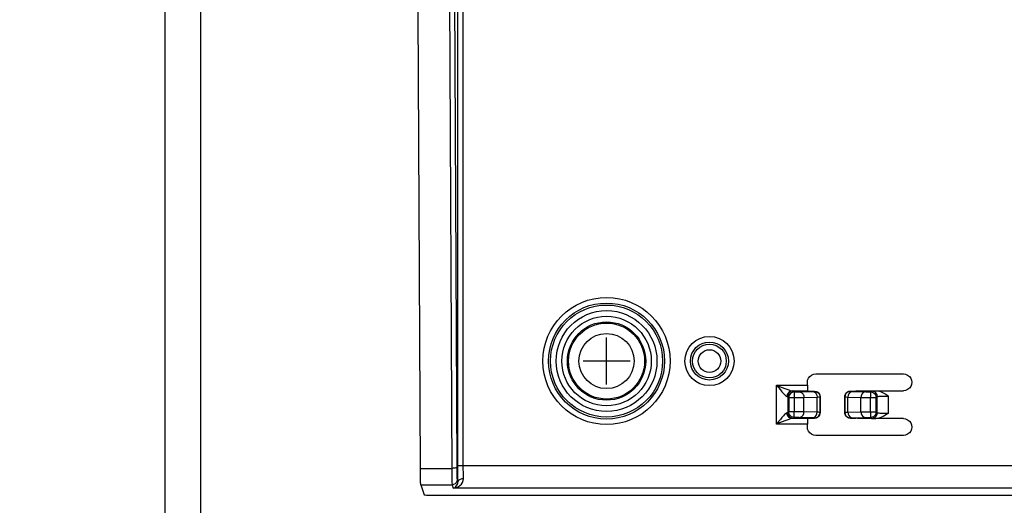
# Model space of a CAD drawing. Extents: x 29 to 422, y -226 to 287.
# Tile 14 of 63: x 167 to 185, y -139 to -131. Entities that reach past the tile are written whole.
import ezdxf

# ---------------------------------------------------------------- set-up
doc = ezdxf.new("R2010")
doc.units = 0
doc.header["$LTSCALE"] = 23.1
doc.layers.get('0').update_dxf_attribs({"linetype": 'CONTINUOUS'})
for name, color, linetype in [('ALL_AXIS', 7, 'CONTINUOUS'), ('ALL_CURVE', 7, 'CONTINUOUS'), ('ALL_DIM', 7, 'CONTINUOUS'), ('LAY0003', 7, 'CONTINUOUS'), ('LAY0004', 7, 'CONTINUOUS')]:
    doc.layers.add(name, color=color, linetype=linetype)
doc.dimstyles.get("Standard").update_dxf_attribs({"dimtxt": 2.5, "dimasz": 2.5, "dimexe": 1.25, "dimexo": 0.625, "dimtad": 1, "dimcen": 2.5, "dimazin": 3, "dimtfac": 1, "dimtmove": 0, "dimatfit": 3})

# ---------------------------------------------------------------- blocks, each defined once
blk = doc.blocks.new('_OPEN')
at = {"color": 0, "linetype": 'BYBLOCK'}
for p, q in [((0, 0), (-1, 0.25)), ((-1, -0.25), (0, 0)), ((-1, 0), (0, 0))]:
    blk.add_line(p, q, dxfattribs=at)
blk = doc.blocks.new('*D36')
at = {"layer": 'ALL_DIM', "color": 2, "linetype": 'CONTINUOUS'}
for p, q in [((104.969, -155.985), (104.969, -90.749)), ((187.329, -127.381), (187.329, -90.749)), ((104.969, -91.749), (146.149, -91.749)), ((187.329, -91.749), (146.149, -91.749))]:
    blk.add_line(p, q, dxfattribs=at)
at = {"layer": 'ALL_DIM', "color": 2, "linetype": 'CONTINUOUS', "xscale": 2, "yscale": 2, "zscale": 2, "rotation": 180}
blk.add_blockref('_OPEN', (104.969, -91.749), dxfattribs=at)
at = {"layer": 'ALL_DIM', "color": 2, "linetype": 'CONTINUOUS', "xscale": 2, "yscale": 2, "zscale": 2}
blk.add_blockref('_OPEN', (187.329, -91.749), dxfattribs=at)

msp = doc.modelspace()

# ---------------------------------------------------------------- linework, layer by layer
at = {"layer": 'ALL_AXIS', "color": 7, "linetype": 'CONTINUOUS'}
for radius in [0.8, 0.7]:
    msp.add_circle((177.869, -136.832), radius, dxfattribs=at)
at = {"layer": 'ALL_AXIS', "color": 9, "linetype": 'CONTINUOUS'}
for radius in [0.68, 0.493]:
    msp.add_circle((177.869, -136.832), radius, dxfattribs=at)
at = {"layer": 'ALL_CURVE', "color": 40, "linetype": 'CONTINUOUS'}
for p, q in [((177.869, -137.252), (177.869, -136.412)), ((178.289, -136.832), (177.449, -136.832))]:
    msp.add_line(p, q, dxfattribs=at)
at = {"layer": 'LAY0003', "color": 9, "linetype": 'CONTINUOUS'}
for p, q in [((175.307, -138.706), (175.307, -123.69)), ((175.207, -138.706), (175.207, -123.79)), ((175.051, -128.263), (175.101, -138.818)), ((175.141, -128.211), (175.191, -138.727)), ((180.909, -137.264), (181.46, -137.264)), ((180.909, -137.96), (180.909, -137.264)), ((181.109, -137.465), (181.127, -137.484)), ((181.109, -137.465), (181.109, -137.759)), ((181.127, -137.484), (181.269, -137.484)), ((181.127, -137.484), (181.127, -137.74)), ((181.19, -137.364), (181.465, -137.364)), ((181.209, -137.366), (181.227, -137.384)), ((181.227, -137.384), (181.227, -137.389)), ((181.227, -137.389), (181.227, -137.426)), ((181.227, -137.426), (181.227, -137.484)), ((181.227, -137.484), (181.227, -137.74)), ((181.314, -137.383), (181.547, -137.376)), ((181.4, -137.483), (181.634, -137.476)), ((181.4, -137.741), (181.4, -137.483)), ((181.587, -137.374), (181.589, -137.372)), ((181.634, -137.748), (181.634, -137.476)), ((181.687, -137.474), (181.689, -137.472)), ((181.687, -137.751), (181.687, -137.474)), ((182.129, -137.472), (182.131, -137.474)), ((182.131, -137.751), (182.131, -137.474)), ((182.184, -137.476), (182.418, -137.483)), ((182.184, -137.748), (182.184, -137.476)), ((182.229, -137.372), (182.231, -137.374)), ((182.271, -137.376), (182.504, -137.383)), ((182.418, -137.741), (182.418, -137.483)), ((182.591, -137.384), (182.609, -137.366)), ((182.591, -137.74), (182.591, -137.484)), ((182.691, -137.484), (182.709, -137.465)), ((182.691, -137.74), (182.691, -137.484)), ((182.709, -137.759), (182.709, -137.465)), ((182.909, -137.764), (182.909, -137.46)), ((181.127, -137.74), (181.109, -137.759)), ((181.465, -137.86), (181.19, -137.86)), ((181.227, -137.84), (181.209, -137.859)), ((181.547, -137.848), (181.314, -137.841)), ((181.634, -137.748), (181.4, -137.741)), ((181.589, -137.852), (181.587, -137.851)), ((181.689, -137.752), (181.687, -137.751)), ((182.129, -137.752), (182.131, -137.751)), ((182.184, -137.748), (182.418, -137.741)), ((182.229, -137.852), (182.231, -137.851)), ((182.271, -137.848), (182.504, -137.841)), ((182.549, -137.74), (182.691, -137.74)), ((182.591, -137.74), (182.591, -137.798)), ((182.591, -137.798), (182.591, -137.835)), ((182.591, -137.835), (182.591, -137.84)), ((182.591, -137.84), (182.609, -137.859)), ((182.691, -137.74), (182.709, -137.759)), ((181.46, -137.96), (180.909, -137.96)), ((174.54, -138.751), (175.101, -138.751)), ((206.731, -138.706), (175.207, -138.706)), ((174.547, -139.045), (175.106, -139.045)), ((175.106, -139.045), (175.126, -139.105)), ((206.822, -139.105), (175.126, -139.105)), ((175.196, -138.955), (175.209, -138.995))]:
    msp.add_line(p, q, dxfattribs=at)
at = {"layer": 'LAY0003', "color": 7, "linetype": 'CONTINUOUS'}
for p, q in [((181.609, -137.062), (183.179, -137.062)), ((181.46, -137.264), (181.46, -137.212)), ((181.465, -137.364), (181.489, -137.372)), ((181.489, -137.372), (181.589, -137.372)), ((181.689, -137.472), (181.689, -137.752)), ((182.129, -137.472), (182.129, -137.752)), ((182.229, -137.372), (182.329, -137.372)), ((182.358, -137.362), (182.329, -137.372)), ((182.358, -137.362), (182.687, -137.362)), ((182.688, -137.362), (183.179, -137.362)), ((181.465, -137.86), (181.489, -137.852)), ((181.489, -137.852), (181.589, -137.852)), ((182.229, -137.852), (182.329, -137.852)), ((182.358, -137.862), (182.329, -137.852)), ((183.179, -137.862), (182.358, -137.862)), ((181.46, -138.012), (181.46, -137.96)), ((183.179, -138.162), (181.609, -138.162)), ((174.547, -139.045), (174.606, -139.222)), ((174.806, -139.232), (207.132, -139.232))]:
    msp.add_line(p, q, dxfattribs=at)
for points in [[(174.54, -138.751), (174.49, -128.249), (174.49, -128.214)], [(181.46, -137.212), (181.465, -137.173), (181.48, -137.137), (181.503, -137.106), (181.534, -137.082), (181.571, -137.067), (181.609, -137.062)], [(183.179, -137.062), (183.218, -137.067), (183.254, -137.082), (183.285, -137.106), (183.309, -137.137), (183.324, -137.173), (183.329, -137.212)], [(181.46, -137.264), (181.46, -137.289), (181.46, -137.313), (181.461, -137.334), (181.462, -137.35), (181.463, -137.36), (181.465, -137.364)], [(183.329, -137.212), (183.324, -137.251), (183.309, -137.287), (183.285, -137.318), (183.254, -137.342), (183.218, -137.357), (183.179, -137.362)], [(181.589, -137.372), (181.615, -137.375), (181.639, -137.385), (181.66, -137.401), (181.676, -137.422), (181.686, -137.446), (181.689, -137.472)], [(182.129, -137.472), (182.132, -137.446), (182.142, -137.422), (182.158, -137.401), (182.179, -137.385), (182.203, -137.375), (182.229, -137.372)], [(182.688, -137.362), (182.728, -137.366), (182.771, -137.379), (182.815, -137.4), (182.861, -137.427), (182.909, -137.46)], [(181.465, -137.86), (181.463, -137.864), (181.462, -137.874), (181.461, -137.89), (181.46, -137.911), (181.46, -137.935), (181.46, -137.96)], [(181.689, -137.752), (181.686, -137.778), (181.676, -137.802), (181.66, -137.823), (181.639, -137.839), (181.615, -137.849), (181.589, -137.852)], [(182.229, -137.852), (182.203, -137.849), (182.179, -137.839), (182.158, -137.823), (182.142, -137.802), (182.132, -137.778), (182.129, -137.752)], [(182.909, -137.764), (182.877, -137.786), (182.847, -137.806), (182.818, -137.823), (182.789, -137.838), (182.756, -137.85), (182.722, -137.859), (182.687, -137.862)], [(183.179, -137.862), (183.218, -137.867), (183.254, -137.882), (183.285, -137.906), (183.309, -137.937), (183.324, -137.973), (183.329, -138.012)], [(181.609, -138.162), (181.571, -138.157), (181.534, -138.142), (181.503, -138.118), (181.48, -138.087), (181.465, -138.051), (181.46, -138.012)], [(183.329, -138.012), (183.324, -138.051), (183.309, -138.087), (183.285, -138.118), (183.254, -138.142), (183.218, -138.157), (183.179, -138.162)], [(174.547, -139.045), (174.545, -139.032), (174.544, -139.002), (174.543, -138.957), (174.542, -138.898), (174.541, -138.829), (174.54, -138.751)], [(174.606, -139.222), (174.611, -139.224), (174.626, -139.226), (174.65, -139.228), (174.682, -139.23), (174.72, -139.231), (174.762, -139.232), (174.806, -139.232)]]:
    msp.add_lwpolyline(points, dxfattribs=at)
at = {"layer": 'LAY0003', "color": 9, "linetype": 'CONTINUOUS'}
for points in [[(180.909, -137.264), (180.963, -137.286), (181.012, -137.306), (181.055, -137.323), (181.093, -137.337), (181.126, -137.348), (181.153, -137.357), (181.174, -137.362), (181.19, -137.364)], [(180.909, -137.264), (180.945, -137.308), (180.978, -137.348), (181.006, -137.381), (181.032, -137.41), (181.053, -137.433), (181.072, -137.45), (181.086, -137.46), (181.096, -137.464)], [(181.19, -137.364), (181.161, -137.369), (181.135, -137.383), (181.115, -137.405), (181.101, -137.433), (181.096, -137.464)], [(181.096, -137.464), (181.105, -137.465), (181.109, -137.465)], [(181.209, -137.366), (181.178, -137.37), (181.15, -137.385), (181.128, -137.407), (181.114, -137.435), (181.109, -137.465)], [(181.227, -137.384), (181.201, -137.388), (181.177, -137.398), (181.156, -137.414), (181.14, -137.434), (181.131, -137.458), (181.127, -137.484)], [(181.19, -137.364), (181.204, -137.365), (181.209, -137.366)], [(181.227, -137.384), (181.248, -137.384), (181.268, -137.384), (181.286, -137.384), (181.301, -137.384), (181.314, -137.383)], [(181.269, -137.484), (181.309, -137.484), (181.345, -137.484), (181.376, -137.484), (181.4, -137.483)], [(181.314, -137.383), (181.34, -137.388), (181.364, -137.403), (181.383, -137.425), (181.396, -137.452), (181.4, -137.483)], [(181.547, -137.376), (181.569, -137.375), (181.582, -137.375), (181.587, -137.374)], [(181.547, -137.376), (181.574, -137.381), (181.598, -137.396), (181.617, -137.418), (181.629, -137.445), (181.634, -137.476)], [(181.587, -137.374), (181.618, -137.379), (181.646, -137.393), (181.668, -137.415), (181.682, -137.443), (181.687, -137.474)], [(181.634, -137.476), (181.662, -137.475), (181.68, -137.475), (181.687, -137.474)], [(182.231, -137.374), (182.2, -137.379), (182.172, -137.393), (182.15, -137.415), (182.136, -137.443), (182.131, -137.474)], [(182.131, -137.474), (182.138, -137.475), (182.156, -137.475), (182.184, -137.476)], [(182.271, -137.376), (182.244, -137.381), (182.22, -137.396), (182.201, -137.418), (182.189, -137.445), (182.184, -137.476)], [(182.231, -137.374), (182.236, -137.375), (182.249, -137.375), (182.271, -137.376)], [(182.504, -137.383), (182.478, -137.388), (182.454, -137.403), (182.434, -137.425), (182.422, -137.452), (182.418, -137.483)], [(182.418, -137.483), (182.442, -137.484), (182.473, -137.484), (182.509, -137.484), (182.549, -137.484), (182.691, -137.484)], [(182.504, -137.383), (182.517, -137.384), (182.532, -137.384), (182.55, -137.384), (182.57, -137.384), (182.591, -137.384)], [(182.591, -137.384), (182.617, -137.388), (182.641, -137.398), (182.662, -137.414), (182.677, -137.434), (182.687, -137.458), (182.691, -137.484)], [(182.591, -137.384), (182.591, -137.389), (182.591, -137.484)], [(182.609, -137.366), (182.615, -137.365), (182.631, -137.364), (182.655, -137.363), (182.687, -137.362)], [(182.609, -137.366), (182.64, -137.37), (182.668, -137.385), (182.69, -137.407), (182.704, -137.435), (182.709, -137.465)], [(182.709, -137.465), (182.714, -137.464), (182.726, -137.464), (182.744, -137.463), (182.769, -137.462), (182.799, -137.461), (182.833, -137.461), (182.871, -137.46), (182.909, -137.46)], [(181.096, -137.76), (181.086, -137.764), (181.072, -137.775), (181.053, -137.791), (181.032, -137.814), (181.006, -137.843), (180.978, -137.877), (180.945, -137.916), (180.909, -137.96)], [(181.19, -137.86), (181.174, -137.862), (181.153, -137.867), (181.126, -137.876), (181.093, -137.887), (181.055, -137.902), (181.012, -137.918), (180.963, -137.938), (180.909, -137.96)], [(181.109, -137.759), (181.105, -137.76), (181.096, -137.76)], [(181.19, -137.86), (181.161, -137.855), (181.135, -137.841), (181.115, -137.819), (181.101, -137.791), (181.096, -137.76)], [(181.209, -137.859), (181.178, -137.854), (181.15, -137.84), (181.128, -137.817), (181.114, -137.79), (181.109, -137.759)], [(181.4, -137.741), (181.376, -137.741), (181.345, -137.74), (181.309, -137.74), (181.269, -137.74), (181.127, -137.74)], [(181.227, -137.84), (181.201, -137.837), (181.177, -137.827), (181.156, -137.811), (181.14, -137.79), (181.131, -137.766), (181.127, -137.74)], [(181.209, -137.859), (181.204, -137.86), (181.19, -137.86)], [(181.227, -137.84), (181.227, -137.835), (181.227, -137.74)], [(181.314, -137.841), (181.301, -137.841), (181.286, -137.84), (181.268, -137.84), (181.248, -137.84), (181.227, -137.84)], [(181.314, -137.841), (181.34, -137.836), (181.364, -137.822), (181.383, -137.799), (181.396, -137.772), (181.4, -137.741)], [(181.547, -137.848), (181.574, -137.843), (181.598, -137.829), (181.617, -137.806), (181.629, -137.779), (181.634, -137.748)], [(181.587, -137.851), (181.582, -137.85), (181.569, -137.849), (181.547, -137.848)], [(181.587, -137.851), (181.618, -137.846), (181.646, -137.831), (181.668, -137.809), (181.682, -137.781), (181.687, -137.751)], [(181.687, -137.751), (181.68, -137.75), (181.662, -137.749), (181.634, -137.748)], [(182.131, -137.751), (182.135, -137.75), (182.145, -137.749), (182.162, -137.749), (182.184, -137.748)], [(182.131, -137.751), (182.136, -137.781), (182.15, -137.809), (182.172, -137.831), (182.2, -137.846), (182.231, -137.851)], [(182.184, -137.748), (182.189, -137.779), (182.201, -137.806), (182.22, -137.829), (182.244, -137.843), (182.271, -137.848)], [(182.231, -137.851), (182.234, -137.85), (182.242, -137.849), (182.254, -137.849), (182.271, -137.848)], [(182.418, -137.741), (182.442, -137.741), (182.473, -137.74), (182.509, -137.74), (182.549, -137.74)], [(182.418, -137.741), (182.422, -137.772), (182.434, -137.799), (182.454, -137.822), (182.478, -137.836), (182.504, -137.841)], [(182.504, -137.841), (182.517, -137.841), (182.532, -137.84), (182.55, -137.84), (182.57, -137.84), (182.591, -137.84)], [(182.691, -137.74), (182.687, -137.766), (182.677, -137.79), (182.662, -137.811), (182.641, -137.827), (182.617, -137.837), (182.591, -137.84)], [(182.709, -137.759), (182.704, -137.79), (182.69, -137.817), (182.668, -137.84), (182.64, -137.854), (182.609, -137.859)], [(182.609, -137.859), (182.615, -137.86), (182.63, -137.86), (182.655, -137.861), (182.687, -137.862)], [(182.709, -137.759), (182.713, -137.76), (182.722, -137.76), (182.737, -137.761), (182.757, -137.762), (182.782, -137.763), (182.81, -137.763), (182.842, -137.763), (182.875, -137.764), (182.909, -137.764)], [(175.191, -138.727), (175.186, -138.735), (175.173, -138.741), (175.153, -138.746), (175.128, -138.75), (175.101, -138.751)], [(175.191, -138.727), (175.191, -138.779), (175.192, -138.827), (175.192, -138.869), (175.193, -138.903), (175.194, -138.93), (175.195, -138.947), (175.196, -138.955)], [(175.209, -138.995), (175.208, -138.927), (175.208, -138.853), (175.207, -138.778), (175.207, -138.706)], [(175.309, -138.937), (175.308, -138.883), (175.308, -138.824), (175.307, -138.764), (175.307, -138.706)], [(175.101, -138.818), (175.102, -138.879), (175.102, -138.933), (175.103, -138.978), (175.104, -139.013), (175.105, -139.035), (175.106, -139.045)], [(175.196, -138.955), (175.191, -138.983), (175.178, -139.008), (175.159, -139.028), (175.133, -139.041), (175.106, -139.045)], [(175.126, -139.105), (175.173, -139.097), (175.214, -139.081), (175.248, -139.058), (175.274, -139.032), (175.294, -139.002), (175.305, -138.97), (175.309, -138.937)], [(175.126, -139.105), (175.147, -139.098), (175.166, -139.087), (175.181, -139.072), (175.194, -139.054), (175.202, -139.035), (175.208, -139.015), (175.209, -138.995)], [(175.309, -138.937), (175.278, -138.94), (175.251, -138.948), (175.228, -138.961), (175.214, -138.977), (175.209, -138.995)]]:
    msp.add_lwpolyline(points, dxfattribs=at)
for centre, radius in [((177.869, -136.832), 1.137), ((177.869, -136.832), 1.037), ((177.869, -136.832), 1.002), ((177.869, -136.832), 0.902), ((179.709, -136.832), 0.44), ((179.709, -136.832), 0.34), ((179.709, -136.832), 0.302), ((179.709, -136.832), 0.202)]:
    msp.add_circle(centre, radius, dxfattribs=at)
at = {"layer": 'LAY0004', "color": 3, "linetype": 'CONTINUOUS'}
msp.add_line((169.969, -120.295), (169.969, -140.232), dxfattribs=at)
at = {"layer": 'LAY0004', "color": 9, "linetype": 'CONTINUOUS'}
msp.add_line((170.609, -120.383), (170.609, -139.592), dxfattribs=at)

# ---------------------------------------------------------------- dimensions: what is measured, and where the dimension line sits
at = {"layer": 'ALL_DIM', "color": 2, "linetype": 'CONTINUOUS'}
dim = msp.add_linear_dim(base=(104.969, -91.749), p1=(187.329, -127.381), p2=(104.969, -155.985), angle=180, dimstyle='Standard', dxfattribs=at)
dim.commit()
dim.dimension.update_dxf_attribs({"geometry": '*D36', "text_midpoint": (142.021, -90.949), "dimtype": 128})

doc.saveas('drawing.dxf')
